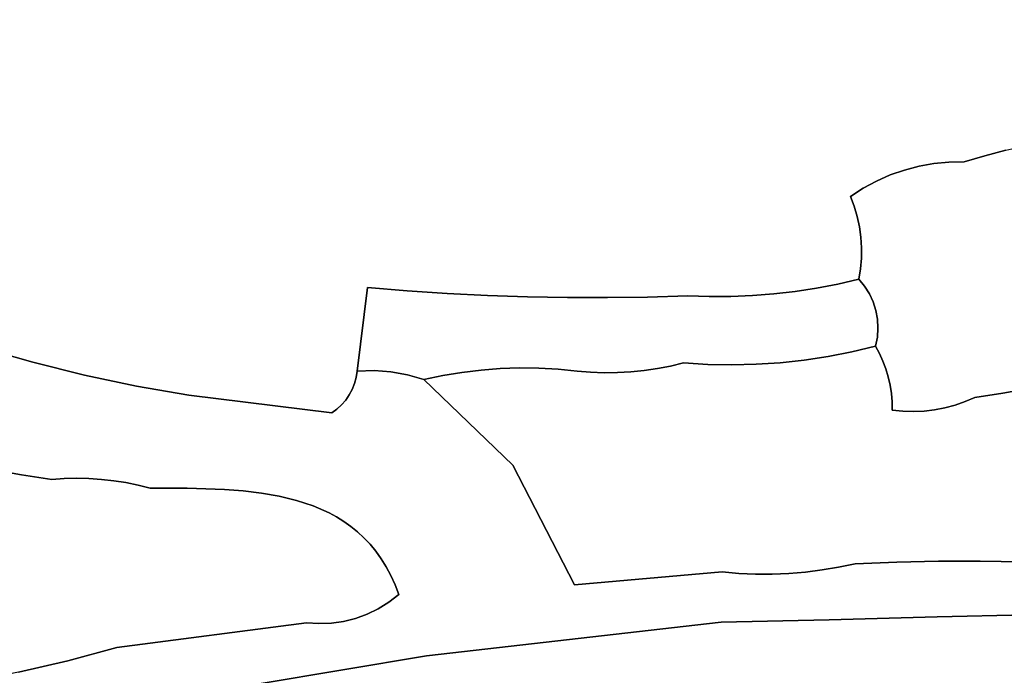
# Model space of a CAD drawing. Header units: inches. Extents: x 37.5 to 70.3, y 17.4 to 61.6.
# Tile 42 of 89: x 52.2 to 56, y 33.8 to 36.3. Entities that reach past the tile are written whole.
import ezdxf

# ---------------------------------------------------------------- set-up
doc = ezdxf.new("R2010")
doc.units = ezdxf.units.IN
doc.layers.add('SURFACES_FOR_SKETCHUP', color=7, linetype='Continuous')

msp = doc.modelspace()

# ---------------------------------------------------------------- linework, layer by layer
at = {"layer": 'SURFACES_FOR_SKETCHUP'}
for points, invisible_edges in [([(51.0241, 36.2412), (53.3885, 37.4761), (50.9742, 36.3449)], 3), ([(51.0705, 36.1358), (53.3885, 37.4761), (51.0241, 36.2412)], 3), ([(51.0705, 36.1358), (51.1133, 36.029), (53.3885, 37.4761)], 10), ([(51.1133, 36.029), (51.1525, 35.9206), (53.3885, 37.4761)], 10), ([(53.7459, 36.9621), (53.3885, 37.4761), (51.1525, 35.9206)], 11), ([(55.5902, 36.8551), (56.1205, 35.8482), (56.1282, 37.038)], 11), ([(52.0614, 35.062), (53.7459, 36.9621), (51.1525, 35.9206)], 11), ([(52.2595, 35.005), (53.7459, 36.9621), (52.0614, 35.062)], 3), ([(53.5585, 35.2955), (53.7459, 36.9621), (52.2595, 35.005)], 11), ([(53.7702, 36.9448), (53.7459, 36.9621), (53.5585, 35.2955)], 10), ([(53.7954, 36.9295), (53.7702, 36.9448), (53.5585, 35.2955)], 10), ([(53.8214, 36.9161), (53.7954, 36.9295), (53.5585, 35.2955)], 10), ([(53.8481, 36.9045), (53.8214, 36.9161), (53.5585, 35.2955)], 10), ([(53.8754, 36.8949), (53.8481, 36.9045), (53.5585, 35.2955)], 10), ([(53.8754, 36.8949), (53.5585, 35.2955), (53.9033, 36.8872)], 3), ([(53.7137, 35.283), (53.9033, 36.8872), (53.5585, 35.2955)], 3), ([(53.9033, 36.8872), (53.7137, 35.283), (53.9315, 36.8815)], 3), ([(53.9315, 36.8815), (53.7137, 35.283), (53.96, 36.8777)], 3), ([(53.8691, 35.2729), (53.96, 36.8777), (53.7137, 35.283)], 3), ([(53.96, 36.8777), (53.8691, 35.2729), (53.9888, 36.8759)], 3), ([(54.0247, 35.2652), (53.9888, 36.8759), (53.8691, 35.2729)], 3), ([(53.9888, 36.8759), (54.0247, 35.2652), (54.0176, 36.876)], 3), ([(54.0176, 36.876), (54.0247, 35.2652), (54.0464, 36.8781)], 3), ([(54.1803, 35.2599), (54.0464, 36.8781), (54.0247, 35.2652)], 3), ([(54.0464, 36.8781), (54.1803, 35.2599), (54.0751, 36.8822)], 3), ([(54.0751, 36.8822), (54.1803, 35.2599), (54.1035, 36.8883)], 3), ([(54.336, 35.2571), (54.1035, 36.8883), (54.1803, 35.2599)], 3), ([(54.1035, 36.8883), (54.336, 35.2571), (54.7856, 36.7662)], 11), ([(55.5343, 36.8626), (54.9564, 36.7942), (55.5367, 35.7095)], 11), ([(55.5903, 35.733), (55.5343, 36.8626), (55.5367, 35.7095)], 3), ([(55.5343, 36.8626), (55.5903, 35.733), (55.5615, 36.8562)], 3), ([(55.5615, 36.8562), (55.7019, 35.7672), (55.5902, 36.8551)], 3), ([(55.7019, 35.7672), (55.5615, 36.8562), (55.6454, 35.7523)], 3), ([(55.6454, 35.7523), (55.5615, 36.8562), (55.5903, 35.733)], 3), ([(56.0388, 35.8291), (55.5902, 36.8551), (55.9576, 35.808)], 3), ([(55.9576, 35.808), (55.5902, 36.8551), (55.8179, 35.7835)], 11), ([(55.8179, 35.7835), (55.5902, 36.8551), (55.7595, 35.7776)], 3), ([(55.7595, 35.7776), (55.5902, 36.8551), (55.7019, 35.7672)], 3), ([(56.1205, 35.8482), (55.5902, 36.8551), (56.0388, 35.8291)], 3), ([(54.4917, 35.2566), (54.7856, 36.7662), (54.336, 35.2571)], 3), ([(54.4917, 35.2566), (54.6474, 35.2586), (54.7856, 36.7662)], 10), ([(54.6474, 35.2586), (54.8031, 35.263), (54.7856, 36.7662)], 10), ([(55.4355, 35.6498), (54.7856, 36.7662), (54.8031, 35.263)], 11), ([(54.7856, 36.7662), (55.4355, 35.6498), (54.8413, 36.7637)], 3), ([(54.8413, 36.7637), (55.4355, 35.6498), (54.8877, 36.767)], 3), ([(54.8877, 36.767), (55.4355, 35.6498), (54.9077, 36.7711)], 3), ([(54.9077, 36.7711), (55.4355, 35.6498), (54.9257, 36.7769)], 3), ([(54.9257, 36.7769), (55.485, 35.6817), (54.9419, 36.7846)], 3), ([(55.485, 35.6817), (54.9257, 36.7769), (55.4355, 35.6498)], 3), ([(54.9419, 36.7846), (55.5367, 35.7095), (54.9564, 36.7942)], 3), ([(55.5367, 35.7095), (54.9419, 36.7846), (55.485, 35.6817)], 3), ([(55.8179, 35.7835), (55.8769, 35.7848), (55.9576, 35.808)], 8), ([(55.8769, 35.7848), (56.1351, 34.9045), (55.9576, 35.808)], 3), ([(55.9576, 35.808), (56.2419, 34.928), (56.0388, 35.8291)], 3), ([(56.1351, 34.9045), (56.2419, 34.928), (55.9576, 35.808)], 10), ([(55.4783, 35.4505), (55.7019, 35.7672), (55.4757, 35.4913)], 3), ([(55.6454, 35.7523), (55.4757, 35.4913), (55.7019, 35.7672)], 3), ([(55.4783, 35.4505), (55.4779, 35.4096), (55.8179, 35.7835)], 10), ([(55.509, 35.271), (55.8179, 35.7835), (55.4779, 35.4096)], 11), ([(55.8179, 35.7835), (55.7595, 35.7776), (55.4783, 35.4505)], 10), ([(55.7019, 35.7672), (55.4783, 35.4505), (55.7595, 35.7776)], 3), ([(55.509, 35.271), (55.5236, 35.2394), (55.8179, 35.7835)], 10), ([(55.8769, 35.7848), (55.8179, 35.7835), (55.5236, 35.2394)], 10), ([(55.5236, 35.2394), (55.5341, 35.2064), (55.8769, 35.7848)], 10), ([(55.5341, 35.2064), (56.0275, 34.8847), (55.8769, 35.7848)], 11), ([(56.0275, 34.8847), (56.1351, 34.9045), (55.8769, 35.7848)], 10), ([(55.5903, 35.733), (55.5367, 35.7095), (55.4701, 35.5318)], 10), ([(55.4701, 35.5318), (55.4757, 35.4913), (55.5903, 35.733)], 10), ([(55.6454, 35.7523), (55.5903, 35.733), (55.4757, 35.4913)], 10), ([(55.485, 35.6817), (55.4615, 35.5718), (55.5367, 35.7095)], 3), ([(55.4615, 35.5718), (55.4701, 35.5318), (55.5367, 35.7095)], 10), ([(55.485, 35.6817), (55.4355, 35.6498), (55.45, 35.6112)], 8), ([(55.485, 35.6817), (55.45, 35.6112), (55.4615, 35.5718)], 9), ([(54.8031, 35.263), (54.887, 35.2602), (55.4355, 35.6498)], 10), ([(54.887, 35.2602), (54.9708, 35.2606), (55.4355, 35.6498)], 10), ([(55.0545, 35.264), (55.4355, 35.6498), (54.9708, 35.2606)], 3), ([(55.138, 35.2706), (55.4355, 35.6498), (55.0545, 35.264)], 3), ([(55.138, 35.2706), (55.2211, 35.2803), (55.4355, 35.6498)], 10), ([(55.45, 35.6112), (55.4355, 35.6498), (55.2211, 35.2803)], 10), ([(55.4615, 35.5718), (55.45, 35.6112), (55.2211, 35.2803)], 10), ([(55.2211, 35.2803), (55.3039, 35.2931), (55.4615, 35.5718)], 10), ([(55.4701, 35.5318), (55.4615, 35.5718), (55.3039, 35.2931)], 10), ([(55.4757, 35.4913), (55.4701, 35.5318), (55.3039, 35.2931)], 10), ([(55.4783, 35.4505), (55.4757, 35.4913), (55.3039, 35.2931)], 10), ([(55.3862, 35.309), (55.4783, 35.4505), (55.3039, 35.2931)], 3), ([(55.4783, 35.4505), (55.3862, 35.309), (55.4779, 35.4096)], 3), ([(55.4745, 35.3687), (55.4779, 35.4096), (55.3862, 35.309)], 10), ([(55.4745, 35.3687), (55.509, 35.271), (55.4779, 35.4096)], 3), ([(55.468, 35.328), (55.4745, 35.3687), (55.3862, 35.309)], 2), ([(55.4745, 35.3687), (55.468, 35.328), (55.4904, 35.3006)], 8), ([(55.4745, 35.3687), (55.4904, 35.3006), (55.509, 35.271)], 9), ([(55.3039, 35.2931), (55.4414, 35.046), (55.3862, 35.309)], 3), ([(55.4904, 35.3006), (55.468, 35.328), (55.3862, 35.309)], 8), ([(55.4904, 35.3006), (55.3862, 35.309), (55.509, 35.271)], 3), ([(55.4414, 35.046), (55.5341, 35.2064), (55.3862, 35.309)], 11), ([(55.509, 35.271), (55.3862, 35.309), (55.5236, 35.2394)], 3), ([(55.5236, 35.2394), (55.3862, 35.309), (55.5341, 35.2064)], 3), ([(52.2595, 35.005), (52.4597, 34.9551), (53.5585, 35.2955)], 10), ([(52.4597, 34.9551), (52.6617, 34.9126), (53.5585, 35.2955)], 10), ([(52.6617, 34.9126), (52.8652, 34.8773), (53.5585, 35.2955)], 10), ([(53.5185, 34.9706), (53.5585, 35.2955), (52.8652, 34.8773)], 10), ([(53.5585, 35.2955), (53.5185, 34.9706), (53.5845, 34.9731)], 8), ([(53.5585, 35.2955), (53.5845, 34.9731), (53.7137, 35.283)], 3), ([(53.6502, 34.9685), (53.7137, 35.283), (53.5845, 34.9731)], 3), ([(53.715, 34.9568), (53.7137, 35.283), (53.6502, 34.9685)], 3), ([(53.8691, 35.2729), (53.7137, 35.283), (53.715, 34.9568)], 10), ([(53.715, 34.9568), (53.8519, 34.9536), (53.8691, 35.2729)], 11), ([(53.9258, 34.9659), (53.8691, 35.2729), (53.8519, 34.9536)], 3), ([(53.8691, 35.2729), (53.9258, 34.9659), (54.0247, 35.2652)], 3), ([(55.0545, 35.264), (55.0691, 34.9972), (55.138, 35.2706)], 3), ([(55.1628, 35.0035), (55.138, 35.2706), (55.0691, 34.9972)], 3), ([(55.2211, 35.2803), (55.138, 35.2706), (55.2562, 35.0137)], 10), ([(55.1628, 35.0035), (55.2562, 35.0137), (55.138, 35.2706)], 10), ([(55.2211, 35.2803), (55.3491, 35.0279), (55.3039, 35.2931)], 3), ([(55.2562, 35.0137), (55.3491, 35.0279), (55.2211, 35.2803)], 10), ([(55.4414, 35.046), (55.3039, 35.2931), (55.3491, 35.0279)], 3), ([(54.0002, 34.9748), (54.0247, 35.2652), (53.9258, 34.9659)], 3), ([(54.0748, 34.9806), (54.0247, 35.2652), (54.0002, 34.9748)], 3), ([(54.0247, 35.2652), (54.0748, 34.9806), (54.1803, 35.2599)], 3), ([(54.1496, 34.983), (54.1803, 35.2599), (54.0748, 34.9806)], 3), ([(54.2245, 34.9822), (54.1803, 35.2599), (54.1496, 34.983)], 3), ([(54.1803, 35.2599), (54.2245, 34.9822), (54.336, 35.2571)], 3), ([(54.2245, 34.9822), (54.2994, 34.978), (54.336, 35.2571)], 10), ([(54.2994, 34.978), (54.3741, 34.9706), (54.336, 35.2571)], 10), ([(54.3741, 34.9706), (54.4261, 34.9663), (54.336, 35.2571)], 10), ([(54.4917, 35.2566), (54.336, 35.2571), (54.4261, 34.9663)], 10), ([(54.4261, 34.9663), (54.4781, 34.9644), (54.4917, 35.2566)], 10), ([(54.5301, 34.9649), (54.4917, 35.2566), (54.4781, 34.9644)], 3), ([(54.6474, 35.2586), (54.4917, 35.2566), (54.582, 34.9677)], 10), ([(54.582, 34.9677), (54.4917, 35.2566), (54.5301, 34.9649)], 3), ([(54.582, 34.9677), (54.6338, 34.9729), (54.6474, 35.2586)], 10), ([(54.6338, 34.9729), (54.6852, 34.9804), (54.6474, 35.2586)], 10), ([(54.6474, 35.2586), (54.7871, 35.0026), (54.8031, 35.263)], 3), ([(54.7364, 34.9903), (54.6474, 35.2586), (54.6852, 34.9804)], 3), ([(54.7871, 35.0026), (54.6474, 35.2586), (54.7364, 34.9903)], 3), ([(54.887, 35.2602), (54.8031, 35.263), (54.7871, 35.0026)], 10), ([(54.7871, 35.0026), (54.8811, 34.9968), (54.887, 35.2602)], 10), ([(54.8811, 34.9968), (54.9751, 34.995), (54.9708, 35.2606)], 10), ([(54.9708, 35.2606), (54.887, 35.2602), (54.8811, 34.9968)], 10), ([(54.9708, 35.2606), (54.9751, 34.995), (55.0545, 35.264)], 3), ([(55.0691, 34.9972), (55.0545, 35.264), (54.9751, 34.995)], 3), ([(55.5404, 35.1724), (55.5341, 35.2064), (55.4414, 35.046)], 10), ([(55.5341, 35.2064), (55.5404, 35.1724), (56.0275, 34.8847)], 10), ([(55.5404, 35.1724), (55.4414, 35.046), (55.5423, 35.1377)], 3), ([(55.9191, 34.8687), (56.0275, 34.8847), (55.5404, 35.1724)], 10), ([(55.5404, 35.1724), (55.5423, 35.1377), (55.9191, 34.8687)], 10), ([(55.5399, 35.1028), (55.5423, 35.1377), (55.4414, 35.046)], 10), ([(55.5399, 35.1028), (55.5618, 35.0095), (55.5423, 35.1377)], 3), ([(55.5423, 35.1377), (55.5618, 35.0095), (55.9191, 34.8687)], 11), ([(55.4414, 35.046), (55.5329, 35.0681), (55.5399, 35.1028)], 8), ([(55.5399, 35.1028), (55.5329, 35.0681), (55.5484, 35.0392)], 8), ([(55.5399, 35.1028), (55.5484, 35.0392), (55.5618, 35.0095)], 9), ([(52.0614, 35.062), (52.0994, 34.5876), (52.2595, 35.005)], 3), ([(55.3491, 35.0279), (55.5895, 34.9163), (55.4414, 35.046)], 3), ([(55.5484, 35.0392), (55.5329, 35.0681), (55.4414, 35.046)], 8), ([(55.5731, 34.9791), (55.4414, 35.046), (55.5823, 34.9479)], 3), ([(55.5484, 35.0392), (55.4414, 35.046), (55.5618, 35.0095)], 3), ([(55.5618, 35.0095), (55.4414, 35.046), (55.5731, 34.9791)], 3), ([(55.5823, 34.9479), (55.4414, 35.046), (55.5895, 34.9163)], 3), ([(52.2155, 34.567), (52.2595, 35.005), (52.0994, 34.5876)], 3), ([(52.2155, 34.567), (52.3323, 34.5498), (52.2595, 35.005)], 10), ([(52.4597, 34.9551), (52.2595, 35.005), (52.3323, 34.5498)], 10), ([(54.8811, 34.9968), (54.7871, 35.0026), (54.7364, 34.9903)], 8), ([(55.0691, 34.9972), (55.1317, 34.1814), (55.1628, 35.0035)], 3), ([(55.1965, 34.1841), (55.1628, 35.0035), (55.1317, 34.1814)], 3), ([(55.1628, 35.0035), (55.5979, 34.819), (55.2562, 35.0137)], 3), ([(55.2611, 34.1895), (55.1628, 35.0035), (55.1965, 34.1841)], 3), ([(55.3255, 34.1976), (55.1628, 35.0035), (55.2611, 34.1895)], 3), ([(55.1628, 35.0035), (55.3255, 34.1976), (55.5979, 34.819)], 11), ([(55.2562, 35.0137), (55.5979, 34.819), (55.3491, 35.0279)], 3), ([(55.5945, 34.8841), (55.3491, 35.0279), (55.5973, 34.8517)], 3), ([(55.5973, 34.8517), (55.3491, 35.0279), (55.5979, 34.819)], 3), ([(55.5895, 34.9163), (55.3491, 35.0279), (55.5945, 34.8841)], 3), ([(55.9191, 34.8687), (55.5618, 35.0095), (55.8811, 34.8522)], 3), ([(55.5731, 34.9791), (55.8811, 34.8522), (55.5618, 35.0095)], 3), ([(52.8652, 34.8773), (53.4207, 34.8081), (53.5185, 34.9706)], 10), ([(53.5185, 34.9706), (53.4207, 34.8081), (53.488, 34.8783)], 11), ([(53.488, 34.8783), (53.4994, 34.8998), (53.5185, 34.9706)], 10), ([(53.488, 34.8783), (53.6502, 34.9685), (53.4994, 34.8998)], 3), ([(53.6502, 34.9685), (53.488, 34.8783), (53.715, 34.9568)], 3), ([(53.5845, 34.9731), (53.5083, 34.9224), (53.4994, 34.8998)], 9), ([(53.5845, 34.9731), (53.4994, 34.8998), (53.6502, 34.9685)], 3), ([(53.5185, 34.9706), (53.4994, 34.8998), (53.5147, 34.9461)], 3), ([(53.5845, 34.9731), (53.5147, 34.9461), (53.5083, 34.9224)], 9), ([(53.5845, 34.9731), (53.5185, 34.9706), (53.5147, 34.9461)], 8), ([(53.8519, 34.9536), (54.1234, 34.6047), (53.9258, 34.9659)], 3), ([(54.0002, 34.9748), (53.9258, 34.9659), (54.1234, 34.6047)], 10), ([(54.0748, 34.9806), (54.0002, 34.9748), (54.1234, 34.6047)], 10), ([(54.1496, 34.983), (54.0748, 34.9806), (54.1234, 34.6047)], 10), ([(54.1496, 34.983), (54.1234, 34.6047), (54.2245, 34.9822)], 3), ([(54.2245, 34.9822), (54.1234, 34.6047), (54.2994, 34.978)], 3), ([(54.2994, 34.978), (54.1234, 34.6047), (54.3741, 34.9706)], 3), ([(54.3741, 34.9706), (54.1234, 34.6047), (54.4261, 34.9663)], 3), ([(54.4261, 34.9663), (54.1234, 34.6047), (54.4781, 34.9644)], 3), ([(54.3633, 34.1401), (54.5301, 34.9649), (54.1234, 34.6047)], 3), ([(54.4781, 34.9644), (54.1234, 34.6047), (54.5301, 34.9649)], 3), ([(54.5301, 34.9649), (54.3633, 34.1401), (54.582, 34.9677)], 3), ([(54.9372, 34.1899), (54.582, 34.9677), (54.3633, 34.1401)], 3), ([(54.582, 34.9677), (54.9372, 34.1899), (54.6338, 34.9729)], 3), ([(54.6338, 34.9729), (54.9372, 34.1899), (54.6852, 34.9804)], 3), ([(54.6852, 34.9804), (54.9372, 34.1899), (54.7364, 34.9903)], 3), ([(54.7364, 34.9903), (54.9372, 34.1899), (54.8811, 34.9968)], 11), ([(54.8811, 34.9968), (54.9372, 34.1899), (54.9751, 34.995)], 3), ([(55.002, 34.1843), (54.9751, 34.995), (54.9372, 34.1899)], 3), ([(54.9751, 34.995), (55.002, 34.1843), (55.0691, 34.9972)], 3), ([(55.0668, 34.1815), (55.0691, 34.9972), (55.002, 34.1843)], 3), ([(55.1317, 34.1814), (55.0691, 34.9972), (55.0668, 34.1815)], 3), ([(55.5823, 34.9479), (55.8025, 34.8278), (55.5731, 34.9791)], 3), ([(55.8422, 34.8385), (55.5731, 34.9791), (55.8025, 34.8278)], 3), ([(55.8811, 34.8522), (55.5731, 34.9791), (55.8422, 34.8385)], 3), ([(52.3805, 34.553), (52.4597, 34.9551), (52.3323, 34.5498)], 3), ([(52.4288, 34.5541), (52.4597, 34.9551), (52.3805, 34.553)], 3), ([(52.4771, 34.5531), (52.4597, 34.9551), (52.4288, 34.5541)], 3), ([(52.5252, 34.5499), (52.4597, 34.9551), (52.4771, 34.5531)], 3), ([(52.4597, 34.9551), (52.5252, 34.5499), (52.6617, 34.9126)], 3), ([(53.4744, 34.8582), (53.4585, 34.8396), (53.7784, 34.9381)], 10), ([(53.7784, 34.9381), (53.4585, 34.8396), (53.4945, 34.3668)], 11), ([(53.715, 34.9568), (53.4744, 34.8582), (53.7784, 34.9381)], 3), ([(53.4744, 34.8582), (53.715, 34.9568), (53.488, 34.8783)], 3), ([(53.4945, 34.3668), (53.5206, 34.3458), (53.7784, 34.9381)], 10), ([(53.5083, 34.9224), (53.5147, 34.9461), (53.4994, 34.8998)], 2), ([(53.5206, 34.3458), (53.5455, 34.3228), (53.7784, 34.9381)], 10), ([(54.1234, 34.6047), (53.7784, 34.9381), (53.5455, 34.3228)], 10), ([(53.715, 34.9568), (53.7784, 34.9381), (53.8519, 34.9536)], 8), ([(53.8519, 34.9536), (53.7784, 34.9381), (54.1234, 34.6047)], 8), ([(55.5895, 34.9163), (55.7622, 34.82), (55.5823, 34.9479)], 3), ([(55.8025, 34.8278), (55.5823, 34.9479), (55.7622, 34.82)], 3), ([(52.5731, 34.5446), (52.6617, 34.9126), (52.5252, 34.5499)], 3), ([(52.6208, 34.5372), (52.6617, 34.9126), (52.5731, 34.5446)], 3), ([(52.6208, 34.5372), (52.6682, 34.5276), (52.6617, 34.9126)], 10), ([(52.8652, 34.8773), (52.6617, 34.9126), (52.6682, 34.5276)], 10), ([(55.5945, 34.8841), (55.6803, 34.8134), (55.5895, 34.9163)], 3), ([(55.7214, 34.8152), (55.5895, 34.9163), (55.6803, 34.8134)], 3), ([(55.7622, 34.82), (55.5895, 34.9163), (55.7214, 34.8152)], 3), ([(56.0275, 34.8847), (56.102, 34.2292), (56.1351, 34.9045)], 3), ([(52.6682, 34.5276), (52.7151, 34.516), (52.8652, 34.8773)], 10), ([(52.8585, 34.5154), (52.8652, 34.8773), (52.7151, 34.516)], 3), ([(53.0039, 34.5107), (52.8652, 34.8773), (52.8585, 34.5154)], 3), ([(52.8652, 34.8773), (53.076, 34.5051), (53.4207, 34.8081)], 3), ([(53.076, 34.5051), (52.8652, 34.8773), (53.0039, 34.5107)], 3), ([(53.4744, 34.8582), (53.488, 34.8783), (53.4207, 34.8081)], 10), ([(53.4207, 34.8081), (53.4406, 34.8229), (53.4744, 34.8582)], 10), ([(53.4585, 34.8396), (53.4744, 34.8582), (53.4406, 34.8229)], 2), ([(55.6391, 34.8147), (55.6803, 34.8134), (55.5945, 34.8841)], 10), ([(55.5973, 34.8517), (55.6391, 34.8147), (55.5945, 34.8841)], 3), ([(55.5979, 34.819), (55.6391, 34.8147), (55.5973, 34.8517)], 2), ([(55.8422, 34.8385), (55.9398, 34.2317), (55.8811, 34.8522)], 3), ([(56.0275, 34.8847), (55.9191, 34.8687), (55.8811, 34.8522)], 8), ([(55.8811, 34.8522), (55.9398, 34.2317), (56.0275, 34.8847)], 11), ([(56.102, 34.2292), (56.0275, 34.8847), (55.9398, 34.2317)], 3), ([(53.4207, 34.8081), (53.4389, 34.4036), (53.4406, 34.8229)], 3), ([(53.4672, 34.3861), (53.4406, 34.8229), (53.4389, 34.4036)], 3), ([(53.4406, 34.8229), (53.4672, 34.3861), (53.4585, 34.8396)], 3), ([(53.4672, 34.3861), (53.4945, 34.3668), (53.4585, 34.8396)], 10), ([(55.3895, 34.2084), (55.5979, 34.819), (55.3255, 34.1976)], 3), ([(55.4531, 34.2219), (55.5979, 34.819), (55.3895, 34.2084)], 3), ([(55.6153, 34.228), (55.5979, 34.819), (55.4531, 34.2219)], 3), ([(55.5979, 34.819), (55.6153, 34.228), (55.6391, 34.8147)], 3), ([(55.6391, 34.8147), (55.6153, 34.228), (55.6803, 34.8134)], 3), ([(55.7775, 34.2313), (55.6803, 34.8134), (55.6153, 34.228)], 3), ([(55.6803, 34.8134), (55.7775, 34.2313), (55.7214, 34.8152)], 3), ([(55.7214, 34.8152), (55.7775, 34.2313), (55.7622, 34.82)], 3), ([(55.7622, 34.82), (55.7775, 34.2313), (55.8025, 34.8278)], 3), ([(55.9398, 34.2317), (55.8025, 34.8278), (55.7775, 34.2313)], 3), ([(55.8025, 34.8278), (55.9398, 34.2317), (55.8422, 34.8385)], 3), ([(53.147, 34.4966), (53.4207, 34.8081), (53.076, 34.5051)], 3), ([(53.2164, 34.4845), (53.4207, 34.8081), (53.147, 34.4966)], 3), ([(53.2837, 34.468), (53.4207, 34.8081), (53.2164, 34.4845)], 3), ([(53.3482, 34.4465), (53.4207, 34.8081), (53.2837, 34.468)], 3), ([(53.4096, 34.4195), (53.4207, 34.8081), (53.3482, 34.4465)], 3), ([(53.4389, 34.4036), (53.4207, 34.8081), (53.4096, 34.4195)], 3), ([(52.0994, 34.5876), (52.2026, 33.8), (52.2155, 34.567)], 3), ([(53.5455, 34.3228), (53.5692, 34.2978), (54.1234, 34.6047)], 10), ([(53.5692, 34.2978), (53.5915, 34.2708), (54.1234, 34.6047)], 10), ([(53.5915, 34.2708), (53.6125, 34.2416), (54.1234, 34.6047)], 10), ([(53.6125, 34.2416), (53.6319, 34.2102), (54.1234, 34.6047)], 10), ([(53.6319, 34.2102), (53.6499, 34.1765), (54.1234, 34.6047)], 10), ([(53.6499, 34.1765), (53.6662, 34.1403), (54.1234, 34.6047)], 10), ([(54.3633, 34.1401), (54.1234, 34.6047), (53.6662, 34.1403)], 10), ([(52.3944, 33.845), (52.2155, 34.567), (52.2026, 33.8)], 3), ([(52.2155, 34.567), (52.3944, 33.845), (52.3323, 34.5498)], 3), ([(52.3323, 34.5498), (52.3944, 33.845), (52.3805, 34.553)], 3), ([(52.3805, 34.553), (52.5848, 33.8959), (52.4288, 34.5541)], 3), ([(52.5848, 33.8959), (52.3805, 34.553), (52.3944, 33.845)], 3), ([(52.4288, 34.5541), (52.5848, 33.8959), (52.4771, 34.5531)], 3), ([(52.4771, 34.5531), (52.5848, 33.8959), (52.5252, 34.5499)], 3), ([(52.5252, 34.5499), (52.5848, 33.8959), (52.5731, 34.5446)], 3), ([(52.5731, 34.5446), (52.5848, 33.8959), (52.6208, 34.5372)], 3), ([(52.6208, 34.5372), (52.5848, 33.8959), (52.6682, 34.5276)], 3), ([(52.6682, 34.5276), (52.5848, 33.8959), (52.7151, 34.516)], 3), ([(52.7151, 34.516), (52.5848, 33.8959), (52.8585, 34.5154)], 3), ([(52.8585, 34.5154), (52.5848, 33.8959), (53.0039, 34.5107)], 3), ([(53.3218, 33.9922), (53.0039, 34.5107), (52.5848, 33.8959)], 3), ([(53.0039, 34.5107), (53.3218, 33.9922), (53.076, 34.5051)], 3), ([(53.076, 34.5051), (53.3218, 33.9922), (53.147, 34.4966)], 3), ([(53.147, 34.4966), (53.3218, 33.9922), (53.2164, 34.4845)], 3), ([(53.2164, 34.4845), (53.3218, 33.9922), (53.2837, 34.468)], 3), ([(53.2837, 34.468), (53.3218, 33.9922), (53.3482, 34.4465)], 3), ([(53.3482, 34.4465), (53.3218, 33.9922), (53.4096, 34.4195)], 3), ([(53.4096, 34.4195), (53.3218, 33.9922), (53.4389, 34.4036)], 3), ([(53.4389, 34.4036), (53.3218, 33.9922), (53.4672, 34.3861)], 3), ([(53.4672, 34.3861), (53.3218, 33.9922), (53.4945, 34.3668)], 3), ([(53.3704, 33.9891), (53.4945, 34.3668), (53.3218, 33.9922)], 3), ([(53.4945, 34.3668), (53.3704, 33.9891), (53.5206, 34.3458)], 3), ([(53.4187, 33.9911), (53.5206, 34.3458), (53.3704, 33.9891)], 3), ([(53.5206, 34.3458), (53.4187, 33.9911), (53.5455, 34.3228)], 3), ([(53.4662, 33.9979), (53.5455, 34.3228), (53.4187, 33.9911)], 3), ([(53.5455, 34.3228), (53.4662, 33.9979), (53.5692, 34.2978)], 3), ([(53.5692, 34.2978), (53.4662, 33.9979), (53.5915, 34.2708)], 3), ([(53.5128, 34.0095), (53.5915, 34.2708), (53.4662, 33.9979)], 3), ([(53.6125, 34.2416), (53.5915, 34.2708), (53.5128, 34.0095)], 10), ([(53.5128, 34.0095), (53.5579, 34.0258), (53.6125, 34.2416)], 10), ([(53.6319, 34.2102), (53.6125, 34.2416), (53.5579, 34.0258)], 10), ([(53.5579, 34.0258), (53.6012, 34.0467), (53.6319, 34.2102)], 10), ([(53.6499, 34.1765), (53.6319, 34.2102), (53.6012, 34.0467)], 10), ([(55.3255, 34.1976), (55.3528, 34.0036), (55.3895, 34.2084)], 3), ([(55.7723, 34.0157), (55.6153, 34.228), (55.3528, 34.0036)], 3), ([(55.4531, 34.2219), (55.3528, 34.0036), (55.6153, 34.228)], 3), ([(55.3895, 34.2084), (55.3528, 34.0036), (55.4531, 34.2219)], 3), ([(55.7775, 34.2313), (55.6153, 34.228), (55.7723, 34.0157)], 10), ([(55.9398, 34.2317), (55.7775, 34.2313), (55.7723, 34.0157)], 10), ([(56.1927, 34.0254), (55.9398, 34.2317), (55.7723, 34.0157)], 3), ([(56.102, 34.2292), (55.9398, 34.2317), (56.1927, 34.0254)], 10), ([(53.6423, 34.0721), (53.6499, 34.1765), (53.6012, 34.0467)], 3), ([(53.6662, 34.1403), (53.6499, 34.1765), (53.6423, 34.0721)], 10), ([(54.3633, 34.1401), (54.9326, 33.9944), (54.9372, 34.1899)], 3), ([(55.002, 34.1843), (54.9372, 34.1899), (54.9326, 33.9944)], 10), ([(55.0668, 34.1815), (55.002, 34.1843), (54.9326, 33.9944)], 10), ([(55.1317, 34.1814), (55.0668, 34.1815), (54.9326, 33.9944)], 10), ([(55.3528, 34.0036), (55.1317, 34.1814), (54.9326, 33.9944)], 3), ([(55.1317, 34.1814), (55.3528, 34.0036), (55.1965, 34.1841)], 3), ([(55.1965, 34.1841), (55.3528, 34.0036), (55.2611, 34.1895)], 3), ([(55.2611, 34.1895), (55.3528, 34.0036), (55.3255, 34.1976)], 3), ([(53.6809, 34.1017), (53.6662, 34.1403), (53.6423, 34.0721)], 2), ([(53.6662, 34.1403), (53.6809, 34.1017), (54.3633, 34.1401)], 10), ([(54.3633, 34.1401), (53.6809, 34.1017), (53.7881, 33.8635)], 11), ([(53.7881, 33.8635), (54.9326, 33.9944), (54.3633, 34.1401)], 10), ([(53.6423, 34.0721), (53.7881, 33.8635), (53.6809, 34.1017)], 3), ([(53.5579, 34.0258), (53.7881, 33.8635), (53.6012, 34.0467)], 3), ([(53.6012, 34.0467), (53.7881, 33.8635), (53.6423, 34.0721)], 3), ([(53.5128, 34.0095), (53.4662, 33.9979), (53.7881, 33.8635)], 10), ([(53.5128, 34.0095), (53.7881, 33.8635), (53.5579, 34.0258)], 3), ([(55.7723, 34.0157), (55.3528, 34.0036), (55.5984, 33.2536)], 10), ([(55.5984, 33.2536), (55.9294, 33.2552), (55.7723, 34.0157)], 10), ([(56.1927, 34.0254), (55.7723, 34.0157), (55.9294, 33.2552)], 10), ([(55.9294, 33.2552), (56.2604, 33.2529), (56.1927, 34.0254)], 10), ([(52.5848, 33.8959), (52.6053, 33.6668), (53.3218, 33.9922)], 3), ([(53.3704, 33.9891), (53.3218, 33.9922), (52.6053, 33.6668)], 10), ([(52.6053, 33.6668), (53.7881, 33.8635), (53.3704, 33.9891)], 10), ([(53.4187, 33.9911), (53.3704, 33.9891), (53.7881, 33.8635)], 10), ([(53.4662, 33.9979), (53.4187, 33.9911), (53.7881, 33.8635)], 10), ([(54.9326, 33.9944), (53.7881, 33.8635), (54.4486, 33.1827)], 10), ([(54.4486, 33.1827), (54.4937, 33.1787), (54.9326, 33.9944)], 10), ([(54.4937, 33.1787), (54.5389, 33.1771), (54.9326, 33.9944)], 10), ([(54.584, 33.1777), (54.9326, 33.9944), (54.5389, 33.1771)], 3), ([(54.629, 33.1807), (54.9326, 33.9944), (54.584, 33.1777)], 3), ([(54.629, 33.1807), (54.6738, 33.1859), (54.9326, 33.9944)], 10), ([(54.6738, 33.1859), (54.7183, 33.1934), (54.9326, 33.9944)], 10), ([(54.7624, 33.2031), (54.9326, 33.9944), (54.7183, 33.1934)], 3), ([(54.8061, 33.2152), (54.9326, 33.9944), (54.7624, 33.2031)], 3), ([(54.8061, 33.2152), (54.864, 33.2104), (54.9326, 33.9944)], 10), ([(54.864, 33.2104), (54.9221, 33.2082), (54.9326, 33.9944)], 10), ([(54.9801, 33.2085), (54.9326, 33.9944), (54.9221, 33.2082)], 3), ([(55.3528, 34.0036), (54.9326, 33.9944), (55.2672, 33.2478)], 10), ([(55.0958, 33.2167), (55.1533, 33.2245), (54.9326, 33.9944)], 10), ([(55.0381, 33.2113), (55.0958, 33.2167), (54.9326, 33.9944)], 10), ([(55.1533, 33.2245), (55.2105, 33.2349), (54.9326, 33.9944)], 10), ([(54.9801, 33.2085), (55.0381, 33.2113), (54.9326, 33.9944)], 10), ([(55.2105, 33.2349), (55.2672, 33.2478), (54.9326, 33.9944)], 10), ([(55.2672, 33.2478), (55.5984, 33.2536), (55.3528, 34.0036)], 10), ([(52.3944, 33.845), (52.6053, 33.6668), (52.5848, 33.8959)], 3), ([(52.6053, 33.6668), (53.2948, 33.0075), (53.7881, 33.8635)], 3), ([(53.5158, 33.0498), (53.7881, 33.8635), (53.2948, 33.0075)], 3), ([(53.5158, 33.0498), (54.4486, 33.1827), (53.7881, 33.8635)], 10), ([(52.2026, 33.8), (52.2763, 33.5863), (52.3944, 33.845)], 3), ([(52.6053, 33.6668), (52.3944, 33.845), (52.2763, 33.5863)], 3), ([(52.2026, 33.8), (52.0094, 33.7611), (52.2763, 33.5863)], 10)]:
    msp.add_3dface(points, dxfattribs=dict(at, invisible_edges=invisible_edges))

doc.saveas('drawing.dxf')
